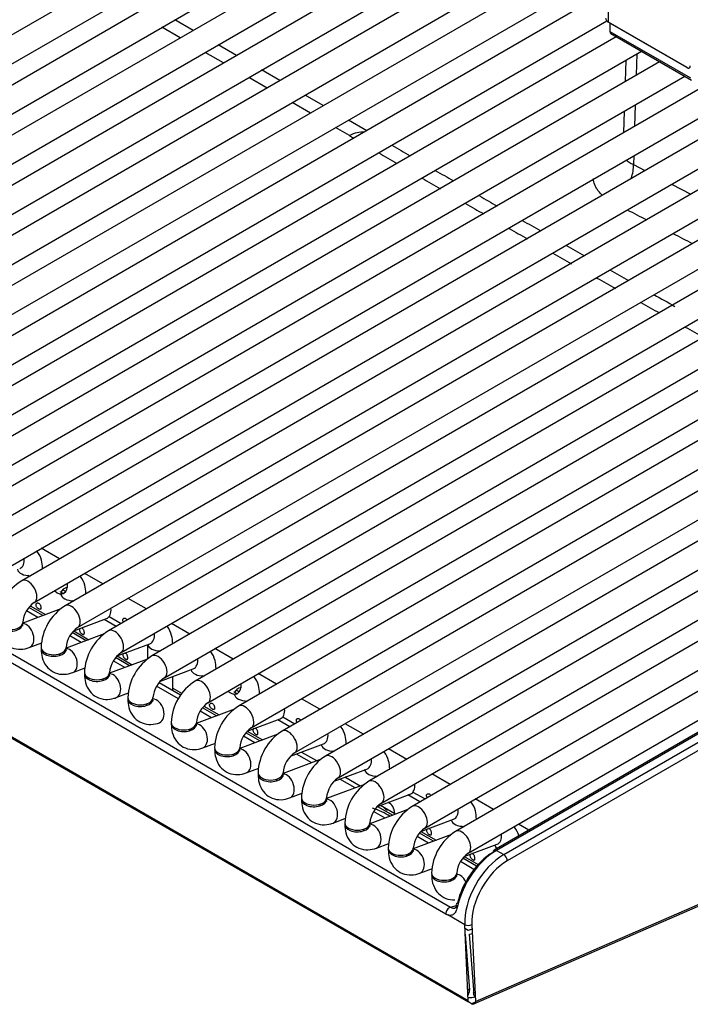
# Model space of a CAD drawing. Header units: millimetres. Extents: x 0 to 287, y 0 to 200.
# Tile 48 of 57: x 221.68 to 228.36, y 90.48 to 100.27. Entities that reach past the tile are written whole.
import ezdxf

# ---------------------------------------------------------------- set-up
doc = ezdxf.new("R2010")
doc.units = ezdxf.units.MM
doc.layers.add('130.190_BW4C_CTM', color=7, linetype='Continuous')
doc.layers.add('Défaut', color=7, linetype='Continuous')

# ---------------------------------------------------------------- blocks, each defined once
blk = doc.blocks.new('SE3')
at = {"layer": '130.190_BW4C_CTM', "color": 7, "linetype": 'Continuous'}
for p, q in [((227.5479, 100.248), (227.5479, 131.6015)), ((226.1511, 90.5106), (203.5944, 103.5337)), ((203.5955, 103.5242), (226.1522, 90.5011)), ((226.074, 102.7021), (216.9523, 97.4357)), ((217.0773, 97.2192), (226.199, 102.4856)), ((226.4353, 102.4118), (217.3844, 97.1862)), ((217.5094, 96.9697), (226.4428, 102.1274)), ((226.4482, 101.9204), (217.8164, 96.9368)), ((217.9414, 96.7203), (226.4558, 101.636)), ((226.595, 101.5062), (218.2485, 96.6874)), ((218.3735, 96.4709), (226.4687, 101.1447)), ((226.4742, 100.9376), (218.6805, 96.4379)), ((218.8055, 96.2214), (226.5958, 100.7191)), ((226.7778, 100.614), (219.1126, 96.1885)), ((219.2376, 95.972), (227.0278, 100.4697)), ((229.9624, 100.4571), (220.8407, 95.1907)), ((227.2099, 100.3646), (219.5446, 95.939)), ((219.6696, 95.7225), (227.5309, 100.2612)), ((220.9657, 94.9742), (230.0874, 100.2406)), ((223.4118, 100.1673), (223.2298, 100.2724)), ((228.3287, 99.7973), (227.5479, 100.248)), ((228.3268, 99.7968), (227.5588, 100.2401)), ((227.5588, 100.2401), (227.561, 100.1578)), ((230.3944, 100.2077), (221.2728, 94.9413)), ((223.2831, 100.093), (223.1011, 100.1981)), ((227.561, 100.1578), (228.3625, 99.695)), ((227.5714, 100.1354), (228.3728, 99.6727)), ((227.6167, 100.2068), (227.618, 100.2076)), ((227.71, 100.1545), (227.7086, 100.1537)), ((227.6242, 100.1049), (219.9766, 95.6896)), ((220.1016, 95.4731), (227.8742, 99.9606)), ((221.3978, 94.7248), (230.5194, 99.9912)), ((230.8265, 99.9582), (221.7048, 94.6918)), ((223.7152, 99.8436), (223.5331, 99.9487)), ((223.8439, 99.9179), (223.6618, 100.023)), ((227.8287, 99.9343), (227.8223, 99.7204)), ((227.9586, 100.0093), (227.96, 100.0101)), ((228.0562, 99.8555), (220.4087, 95.4402)), ((227.7198, 99.8715), (227.7134, 99.6575)), ((228.1421, 99.905), (228.1407, 99.9042)), ((221.8298, 94.4753), (230.9515, 99.7417)), ((224.2759, 99.6684), (224.0939, 99.7735)), ((220.5337, 95.2237), (228.3062, 99.7111)), ((231.2585, 99.7088), (222.1368, 94.4424)), ((224.1472, 99.5941), (223.9652, 99.6992)), ((222.2618, 94.2259), (231.3835, 99.4923)), ((231.6906, 99.4594), (222.5689, 94.193)), ((224.5793, 99.3447), (224.3972, 99.4498)), ((224.7079, 99.419), (224.5259, 99.5241)), ((227.7045, 99.3637), (227.698, 99.1498)), ((227.8134, 99.4266), (227.8069, 99.2127)), ((222.6939, 93.9765), (231.8156, 99.2429)), ((225.14, 99.1695), (224.9579, 99.2746)), ((232.1226, 99.2099), (223.0009, 93.9435)), ((224.967, 99.1208), (224.8293, 99.2004)), ((223.1259, 93.727), (232.2476, 98.9934)), ((232.5547, 98.9605), (223.433, 93.6941)), ((227.798, 98.9188), (227.7954, 98.8329)), ((227.7954, 98.8329), (227.9103, 98.7735)), ((223.558, 93.4776), (232.6797, 98.744)), ((232.9337, 98.6805), (223.865, 93.4446)), ((228.1742, 98.6372), (228.3664, 98.5379)), ((223.99, 93.2281), (232.9412, 98.3961)), ((232.9467, 98.1891), (224.2971, 93.1952)), ((224.4221, 92.9787), (232.9542, 97.9047)), ((232.9597, 97.6977), (224.7291, 92.9458)), ((224.8541, 92.7293), (232.9672, 97.4133)), ((232.9726, 97.2063), (225.1611, 92.6963)), ((225.2861, 92.4798), (232.8608, 96.8531)), ((217.0373, 96.6015), (225.9728, 91.4427)), ((232.9117, 96.6723), (225.5932, 92.4469)), ((225.9283, 91.3754), (216.9929, 96.5343)), ((225.7182, 92.2304), (233.0367, 96.4557)), ((233.3438, 96.4228), (226.0252, 92.1974)), ((226.1502, 91.9809), (233.4688, 96.2063)), ((233.3756, 96.0335), (226.4072, 92.0102)), ((233.4006, 96.031), (226.4322, 92.0078)), ((226.5041, 91.9662), (233.4725, 95.9895)), ((233.5079, 95.9282), (226.5395, 91.905)), ((222.082, 94.9096), (221.8999, 95.0147)), ((221.7814, 94.7361), (221.7708, 94.7423)), ((222.514, 94.6602), (222.332, 94.7653)), ((222.0952, 94.5549), (222.085, 94.5609)), ((222.1134, 94.6028), (222.1442, 94.585)), ((221.7906, 94.4421), (221.9421, 94.3546)), ((222.2135, 94.4867), (222.2028, 94.4928)), ((222.9461, 94.4107), (222.764, 94.5158)), ((222.0946, 94.4116), (221.7148, 94.2697)), ((221.8665, 94.3264), (221.7524, 94.3922)), ((221.9153, 94.3446), (221.7758, 94.4251)), ((222.2224, 94.1925), (222.5489, 94.3145)), ((222.6455, 94.2372), (222.5263, 94.3061)), ((222.5762, 94.3356), (222.6961, 94.2664)), ((223.3781, 94.1613), (223.1961, 94.2664)), ((222.5266, 94.1622), (222.1469, 94.0202)), ((222.3473, 94.0952), (222.2078, 94.1757)), ((222.2227, 94.1926), (222.3742, 94.1052)), ((221.7804, 94.0273), (221.9051, 94.0739)), ((222.2985, 94.0769), (222.1845, 94.1428)), ((222.6545, 93.9431), (222.9809, 94.0651)), ((222.9582, 94.0566), (222.9582, 93.9126)), ((223.2082, 94.0632), (223.2082, 94.0655)), ((223.8101, 93.9118), (223.6281, 94.0169)), ((222.9587, 93.9127), (222.5789, 93.7708)), ((222.7306, 93.8275), (222.6165, 93.8933)), ((222.7794, 93.8457), (222.6399, 93.9263)), ((222.6548, 93.9432), (222.8062, 93.8558)), ((222.2124, 93.7779), (222.3371, 93.8245)), ((223.0865, 93.6936), (223.413, 93.8156)), ((223.3913, 93.8066), (223.3903, 93.8072)), ((224.2422, 93.6624), (224.0601, 93.7675)), ((223.2874, 93.5524), (223.0719, 93.6768)), ((223.2082, 93.5981), (223.2082, 93.7391)), ((223.5096, 93.7383), (223.4989, 93.7445)), ((222.6445, 93.5284), (222.7692, 93.575)), ((223.2662, 93.5182), (223.0486, 93.6439)), ((223.2082, 93.6237), (223.3019, 93.5696)), ((223.8234, 93.5572), (223.8131, 93.5631)), ((223.8415, 93.605), (223.8723, 93.5872)), ((223.9417, 93.4889), (223.931, 93.4951)), ((224.6742, 93.413), (224.4922, 93.5181)), ((223.8228, 93.4139), (223.443, 93.2719)), ((223.5946, 93.3286), (223.4806, 93.3945)), ((223.6434, 93.3469), (223.504, 93.4274)), ((223.5188, 93.4444), (223.6703, 93.3569)), ((223.9506, 93.1948), (224.277, 93.3168)), ((224.3737, 93.2395), (224.2544, 93.3083)), ((224.3044, 93.3378), (224.4242, 93.2686)), ((225.1063, 93.1635), (224.9242, 93.2686)), ((224.0755, 93.0974), (223.936, 93.1779)), ((223.9509, 93.1949), (224.1023, 93.1074)), ((223.5085, 93.0295), (223.6333, 93.0762)), ((224.2548, 93.1644), (223.875, 93.0225)), ((224.0267, 93.0792), (223.9126, 93.145)), ((224.3827, 92.9453), (224.7091, 93.0673)), ((224.6418, 92.8982), (224.4954, 92.9827)), ((224.6875, 93.0583), (224.6865, 93.0589)), ((224.8057, 92.99), (224.7951, 92.9962)), ((225.5383, 92.9141), (225.3563, 93.0192)), ((224.6868, 92.915), (224.3071, 92.7731)), ((224.593, 92.8799), (224.4416, 92.9674)), ((226.2226, 90.5059), (231.7118, 92.8969)), ((223.9406, 92.7801), (224.0653, 92.8267)), ((224.8147, 92.6959), (225.1411, 92.8179)), ((225.1195, 92.8089), (225.1185, 92.8094)), ((226.2072, 90.4805), (231.6964, 92.8714)), ((225.0251, 92.6305), (224.8737, 92.7179)), ((225.0739, 92.6487), (224.9225, 92.7362)), ((225.2378, 92.7406), (225.2271, 92.7467)), ((225.9704, 92.6646), (225.7883, 92.7697)), ((225.1189, 92.6655), (224.7391, 92.5236)), ((225.6005, 92.5895), (225.7204, 92.5203)), ((224.3726, 92.5307), (224.4974, 92.5773)), ((225.2467, 92.4464), (225.5732, 92.5684)), ((225.3594, 92.4839), (225.3545, 92.4867)), ((225.6698, 92.4911), (225.5506, 92.56)), ((226.4024, 92.4152), (226.2204, 92.5203)), ((225.5509, 92.4161), (225.1712, 92.2742)), ((225.3228, 92.3309), (225.2088, 92.3967)), ((225.247, 92.4466), (225.3985, 92.3591)), ((225.2773, 92.4579), (225.4199, 92.3755)), ((224.8047, 92.2812), (224.9294, 92.3278)), ((225.3716, 92.3491), (225.3497, 92.3618)), ((225.6788, 92.197), (226.0052, 92.319)), ((225.9836, 92.31), (225.9826, 92.3106)), ((225.6791, 92.1971), (225.8305, 92.1097)), ((226.1019, 92.2417), (226.0912, 92.2479)), ((226.7555, 92.2113), (226.6524, 92.2709)), ((225.983, 92.1667), (225.6032, 92.0247)), ((225.7549, 92.0814), (225.6408, 92.1473)), ((225.8037, 92.0997), (225.6642, 92.1802)), ((225.2367, 92.0318), (225.3614, 92.0784)), ((226.1108, 91.9476), (226.4373, 92.0696)), ((226.4156, 92.0605), (226.4146, 92.0611)), ((226.4322, 92.0078), (226.5041, 91.9662)), ((226.2078, 91.8199), (226.0729, 91.8978)), ((226.234, 91.8512), (226.0962, 91.9307)), ((226.1111, 91.9477), (226.2491, 91.868)), ((225.6688, 91.7823), (225.7935, 91.829)), ((225.9728, 91.4427), (226.0346, 91.4597)), ((226.0114, 91.434), (226.0418, 91.4423)), ((226.1157, 91.2694), (225.9484, 91.366)), ((226.1511, 90.5106), (226.1157, 91.2694)), ((226.1483, 91.2133), (226.1175, 91.2311)), ((226.1886, 91.224), (226.1483, 91.2133)), ((226.1864, 91.2716), (226.2221, 90.5057)), ((226.1202, 91.1739), (226.1217, 91.173)), ((226.1217, 91.173), (226.1641, 90.6182)), ((226.1641, 91.1752), (226.1906, 91.1822)), ((226.2066, 90.6204), (226.1641, 91.1752)), ((226.1641, 90.6182), (226.1456, 90.6289)), ((226.2179, 90.5948), (226.2031, 90.5883)), ((226.1522, 90.5011), (226.1511, 90.5106)), ((226.183, 90.4834), (226.1522, 90.5011)), ((226.2217, 90.5002), (226.183, 90.4834)), ((226.2221, 90.5057), (226.2226, 90.5059))]:
    blk.add_line(p, q, dxfattribs=at)
for centre, radius, start, end in [((286.2441, 202.7965), 120.4306, 239.414943, 239.439269), ((286.2441, 202.7965), 120.4306, 239.576631, 239.676708), ((306.2393, 237.843), 160.6453, 239.783113, 239.858072), ((306.2393, 237.843), 160.6453, 239.961058, 240.03609), ((286.2441, 202.7965), 120.4306, 239.814223, 239.914418), ((306.2393, 237.843), 160.6453, 240.142452, 240.214265), ((286.2441, 202.7965), 120.4306, 240.052037, 240.152291), ((729.8547, 1070.8599), 1094.4582, 242.691227, 242.7025533), ((306.2393, 237.843), 160.6453, 240.317471, 240.39268), ((286.2441, 202.7965), 120.4306, 240.290068, 240.390467), ((729.8547, 1070.8599), 1094.4582, 242.7181046, 242.7294316), ((306.2393, 237.843), 160.6453, 240.495096, 240.571383), ((286.2441, 202.7965), 120.4306, 240.528449, 240.629002), ((306.2393, 237.843), 160.6453, 240.674934, 240.750409), ((286.2441, 202.7965), 120.4306, 240.767205, 240.867926), ((306.2393, 237.843), 160.6453, 240.854165, 240.939395), ((286.2441, 202.7965), 120.4306, 241.006371, 241.107212), ((286.2441, 202.7965), 120.4306, 241.245759, 241.346751), ((221.9759, 94.259), 0.5107, 122.06242, 177.93758), ((221.9811, 94.256), 0.2664, 124.59963, 175.40037), ((222.408, 94.0096), 0.5107, 122.06242, 177.93758), ((222.4131, 94.0066), 0.2664, 124.59963, 175.40037), ((222.84, 93.7601), 0.5107, 122.06242, 177.93758), ((222.8452, 93.7572), 0.2664, 124.59963, 175.40037), ((223.272, 93.5107), 0.5107, 122.06242, 177.93758), ((223.2772, 93.5077), 0.2664, 124.59963, 175.40037), ((223.7041, 93.2613), 0.5107, 122.06242, 177.93758), ((223.7093, 93.2583), 0.2664, 124.59963, 175.40037), ((224.1361, 93.0118), 0.5107, 122.06242, 177.93758), ((224.1413, 93.0088), 0.2664, 124.59963, 175.40037), ((224.5682, 92.7624), 0.5107, 122.06242, 177.93758), ((224.5733, 92.7594), 0.2664, 124.59963, 175.40037), ((225.0002, 92.5129), 0.5107, 122.06242, 177.93758), ((225.0054, 92.51), 0.2664, 124.59963, 175.40037), ((225.4323, 92.2635), 0.5107, 122.06242, 177.93758), ((225.4374, 92.2605), 0.2664, 124.59963, 175.40037), ((225.8643, 92.0141), 0.5107, 122.06242, 177.93758), ((225.8695, 92.0111), 0.2664, 124.59963, 175.40037), ((226.2963, 91.7646), 0.5107, 122.06242, 177.93758), ((226.3015, 91.7616), 0.2664, 124.59963, 175.40037), ((226.1745, 90.7092), 0.165, 261.18279, 286.63387)]:
    blk.add_arc(centre, radius, start, end, dxfattribs=at)
for centre, major_axis, ratio, start_param, end_param in [((227.6187, 100.2889), (0.1, 0), 0.57735, 3.141593, 3.926991), ((227.5964, 100.2359), (0.025, -0.0433), 0.57735, 4.324144, 4.367132), ((227.5964, 100.1787), (0.025, 0.0433), 0.57735, 2.369284, 3.141593), ((228.3264, 99.8373), (-0.0255, 0.043), 0.569744, 2.349819, 3.903162), ((228.3287, 99.8381), (-0.025, 0.0433), 0.57735, 2.356194, 2.969522), ((224.9331, 98.6539), (-0.275, -0.4763), 0.57735, 3.436951, 3.839724), ((227.5833, 98.7102), (-0.1379, -0.2664), 0.606484, 1.819175, 2.329546), ((221.641, 94.9305), (-0.0438, 0.1171), 0.668835, 3.141593, 4.350833), ((221.7871, 94.8138), (0.125, 0), 0.57735, 3.260392, 4.744529), ((221.7871, 94.8138), (0.125, 0), 0.57735, 6.251045, 6.283185), ((221.7673, 94.5836), (0.0625, -0.1083), 0.57735, 0.009871, 3.141298), ((222.0731, 94.6811), (-0.0438, 0.1171), 0.668835, 2.170969, 4.350833), ((222.2191, 94.5644), (0.125, 0), 0.57735, 3.196628, 4.744529), ((222.2191, 94.5644), (0.125, 0), 0.57735, 2.052782, 2.965389), ((222.2191, 94.5644), (0.125, 0), 0.57735, 6.251045, 6.283185), ((222.1993, 94.3342), (0.0625, -0.1083), 0.57735, 0.009871, 3.141298), ((222.5051, 94.4316), (-0.0438, 0.1171), 0.668835, 3.141593, 4.350833), ((221.5905, 94.2611), (0.125, 0), 0.57735, 3.028213, 6.283185), ((221.5905, 94.2774), (0.125, 0), 0.57735, 3.141732, 6.274998), ((221.5905, 94.2611), (0.125, 0), 0.57735, 0, 0.1188), ((221.7366, 94.1444), (-0.0438, 0.1171), 0.668835, 3.141564, 6.012973), ((222.6314, 94.0847), (0.0625, -0.1083), 0.57735, 0.009871, 3.141298), ((222.9372, 94.1822), (-0.0438, 0.1171), 0.668835, 3.141593, 4.350833), ((223.0832, 94.0655), (0.125, 0), 0.57735, 3.260392, 4.744529), ((223.0832, 94.0655), (0.125, 0), 0.57735, 6.251045, 6.283185), ((222.0226, 94.0116), (0.125, 0), 0.57735, 3.028224, 6.283185), ((222.0226, 94.028), (0.125, 0), 0.57735, 3.141732, 6.274998), ((222.1687, 93.895), (-0.0438, 0.1171), 0.668835, 0.703415, 0.873634), ((222.0226, 94.0116), (0.125, 0), 0.57735, 0, 0.1188), ((222.1687, 93.895), (-0.0438, 0.1171), 0.668835, 3.141564, 6.012973), ((223.0634, 93.8353), (0.0625, -0.1083), 0.57735, 0.009871, 3.141298), ((223.3692, 93.9327), (-0.0438, 0.1171), 0.668835, 3.141593, 4.350833), ((222.4546, 93.7622), (0.125, 0), 0.57735, 3.028206, 6.283185), ((222.4546, 93.7785), (0.125, 0), 0.57735, 3.141732, 6.274998), ((222.4546, 93.7622), (0.125, 0), 0.57735, 0, 0.1188), ((222.6007, 93.6455), (-0.0438, 0.1171), 0.668835, 3.141564, 6.012973), ((223.5153, 93.8161), (0.125, 0), 0.57735, 3.272674, 4.744529), ((223.5153, 93.8161), (0.125, 0), 0.57735, 6.251045, 6.283185), ((222.6007, 93.6455), (-0.0438, 0.1171), 0.668835, 0.703415, 0.873634), ((223.4955, 93.5858), (0.0625, -0.1083), 0.57735, 0.009871, 3.141298), ((223.8012, 93.6833), (-0.0438, 0.1171), 0.668835, 2.155439, 4.350833), ((223.9473, 93.5666), (0.125, 0), 0.57735, 3.196628, 4.744529), ((223.9473, 93.5666), (0.125, 0), 0.57735, 2.052782, 2.965389), ((223.9473, 93.5666), (0.125, 0), 0.57735, 6.251045, 6.283185), ((222.8867, 93.5128), (0.125, 0), 0.57735, 3.028206, 6.283185), ((222.8867, 93.5291), (0.125, 0), 0.57735, 3.141732, 6.274998), ((223.0327, 93.3961), (-0.0438, 0.1171), 0.668835, 0.703415, 0.868528), ((222.8867, 93.5128), (0.125, 0), 0.57735, 0, 0.113387), ((223.0327, 93.3961), (-0.0438, 0.1171), 0.668835, 3.141564, 6.012973), ((223.9275, 93.3364), (0.0625, -0.1083), 0.57735, 0.009871, 3.141298), ((224.2333, 93.4339), (-0.0438, 0.1171), 0.668835, 3.141593, 4.350833), ((223.3187, 93.2633), (0.125, 0), 0.57735, 3.028199, 6.283185), ((223.3187, 93.2796), (0.125, 0), 0.57735, 3.141732, 6.274998), ((223.3187, 93.2633), (0.125, 0), 0.57735, 0, 0.1188), ((223.4648, 93.1466), (-0.0438, 0.1171), 0.668835, 3.141564, 6.012973), ((223.4648, 93.1466), (-0.0438, 0.1171), 0.668835, 0.703415, 0.873634), ((224.3596, 93.087), (0.0625, -0.1083), 0.57735, 0.009871, 3.141298), ((224.6653, 93.1844), (-0.0438, 0.1171), 0.668835, 3.141593, 4.350833), ((223.7507, 93.0139), (0.125, 0), 0.57735, 3.028213, 6.283185), ((223.7507, 93.0302), (0.125, 0), 0.57735, 3.141732, 6.274998), ((223.7507, 93.0139), (0.125, 0), 0.57735, 0, 0.1188), ((223.8968, 92.8972), (-0.0438, 0.1171), 0.668835, 3.141564, 6.012973), ((224.3454, 92.7229), (-0.15, -0.2598), 0.57735, 3.141593, 3.175578), ((224.8114, 93.0677), (0.125, 0), 0.57735, 3.272674, 4.744529), ((224.8114, 93.0677), (0.125, 0), 0.57735, 6.251045, 6.283185), ((223.8968, 92.8972), (-0.0438, 0.1171), 0.668835, 0.703415, 0.873634), ((224.7916, 92.8375), (0.0625, -0.1083), 0.57735, 0.009871, 3.141298), ((225.0974, 92.935), (-0.0438, 0.1171), 0.668835, 3.141593, 4.350833), ((224.1828, 92.7808), (0.125, 0), 0.57735, 3.141732, 6.274998), ((225.2434, 92.8183), (0.125, 0), 0.57735, 3.272674, 4.744529), ((225.2434, 92.8183), (0.125, 0), 0.57735, 6.251045, 6.283185), ((224.1828, 92.7644), (0.125, 0), 0.57735, 3.028213, 6.283185), ((224.3289, 92.6478), (-0.0438, 0.1171), 0.668835, 0.703415, 0.873634), ((224.1828, 92.7644), (0.125, 0), 0.57735, 0, 0.1188), ((224.3289, 92.6478), (-0.0438, 0.1171), 0.668835, 3.141564, 6.012973), ((225.2236, 92.5881), (0.0625, -0.1083), 0.57735, 0.009871, 3.141298), ((225.5294, 92.6855), (-0.0438, 0.1171), 0.668835, 3.141593, 4.350833), ((224.6148, 92.515), (0.125, 0), 0.57735, 3.028194, 6.283185), ((224.6148, 92.5313), (0.125, 0), 0.57735, 3.141732, 6.274998), ((224.6148, 92.515), (0.125, 0), 0.57735, 0, 0.1188), ((224.7609, 92.3983), (-0.0438, 0.1171), 0.668835, 3.141564, 6.012973), ((225.2094, 92.2241), (-0.15, -0.2598), 0.57735, 2.478368, 3.175007), ((224.7609, 92.3983), (-0.0438, 0.1171), 0.668835, 0.703415, 0.873634), ((225.0583, 92.1836), (0.487, -0.1119), 0.547966, 0.997821, 1.406022), ((225.6557, 92.3386), (0.0625, -0.1083), 0.57735, 0.009871, 3.141298), ((225.9614, 92.4361), (-0.0438, 0.1171), 0.668835, 3.141593, 4.350833), ((226.1075, 92.3194), (0.125, 0), 0.57735, 3.272674, 4.744529), ((226.1075, 92.3194), (0.125, 0), 0.57735, 6.251045, 6.283185), ((225.0469, 92.2656), (0.125, 0), 0.57735, 3.028201, 6.283185), ((225.0469, 92.2819), (0.125, 0), 0.57735, 3.141732, 6.274998), ((225.1929, 92.1489), (-0.0438, 0.1171), 0.668835, 0.703415, 0.873634), ((225.0469, 92.2656), (0.125, 0), 0.57735, 0, 0.1188), ((225.1929, 92.1489), (-0.0438, 0.1171), 0.668835, 3.141564, 6.012973), ((226.0877, 92.0892), (0.0625, -0.1083), 0.57735, 0.009871, 3.141298), ((226.3935, 92.1867), (-0.0438, 0.1171), 0.668835, 3.141593, 4.350833), ((225.4789, 92.0161), (0.125, 0), 0.57735, 3.028207, 6.283185), ((225.4789, 92.0324), (0.125, 0), 0.57735, 3.141732, 6.274998), ((225.4789, 92.0161), (0.125, 0), 0.57735, 0, 0.1188), ((225.625, 91.8994), (-0.0438, 0.1171), 0.668835, 3.141564, 6.012973), ((226.4198, 91.5658), (0.2877, 0.4689), 0.558749, 0.80029, 2.133937), ((226.4322, 91.9669), (0.025, -0.0433), 0.57735, 3.141593, 3.892084), ((226.4322, 91.9669), (0.025, -0.0433), 0.57735, 2.356194, 3.141593), ((226.5396, 92.07), (0.125, 0), 0.57735, 3.272674, 3.762518), ((225.625, 91.8994), (-0.0438, 0.1171), 0.668835, 0.703415, 0.873634), ((226.3845, 91.5877), (-0.2626, -0.4256), 0.556861, 3.943267, 5.276914), ((226.5041, 91.5172), (-0.275, -0.4763), 0.57735, 3.926991, 5.550147), ((226.5395, 91.4968), (0.25, 0.433), 0.57735, 0.785398, 2.408554), ((226.5041, 91.9254), (-0.025, 0.0433), 0.57735, 3.926991, 5.497787), ((225.911, 91.7667), (0.125, 0), 0.57735, 3.028201, 6.283185), ((225.911, 91.783), (0.125, 0), 0.57735, 3.141732, 6.274998), ((226.057, 91.65), (-0.0438, 0.1171), 0.668835, 0.703415, 0.868528), ((225.911, 91.7667), (0.125, 0), 0.57735, 0, 0.113391), ((226.057, 91.65), (-0.0438, 0.1171), 0.668835, 4.882324, 6.012973), ((225.9636, 91.3979), (-0.025, -0.0433), 0.57735, 3.665191, 5.550147), ((225.9581, 91.523), (0.0601, -0.0858), 0.460877, -0.783198, -0.591119), ((226.0791, 91.4617), (0.0489, -0.0106), 0.444894, 2.470589, 4.033186), ((225.9228, 91.5005), (0.0775, -0.1326), 0.548038, -0.76518, -0.573101), ((226.151, 91.292), (-0.0499, -0.0023), 0.606775, 0.757811, 2.328607), ((226.1505, 90.5841), (0.0375, 0.0707), 0.594811, 5.074044, 5.528997), ((226.1292, 90.5955), (0.0225, 0.0447), 0.604776, 4.412429, 5.515073), ((226.2244, 90.577), (-0.012, 0.0275), 0.643408, 0.890107, 2.337241), ((226.1873, 90.5264), (-0.02, 0.0458), 0.643408, 2.425216, 3.996013)]:
    blk.add_ellipse(centre, major_axis=major_axis, ratio=ratio, start_param=start_param, end_param=end_param, dxfattribs=at)
for points, knots in [([(227.7249, 98.8779), (227.7325, 98.8704), (227.7415, 98.8632), (227.7645, 98.8478), (227.7791, 98.8399), (227.7954, 98.8329)], [0.7757131, 0.7757131, 0.7757131, 0.7757131, 0.875, 0.875, 1, 1, 1, 1]), ([(227.4841, 98.5283), (227.4704, 98.5409), (227.4583, 98.5539), (227.4397, 98.5776), (227.4325, 98.5881), (227.4201, 98.6097), (227.4149, 98.6207), (227.4031, 98.652), (227.399, 98.6724), (227.3982, 98.6929)], [0.1692511, 0.1692511, 0.1692511, 0.1692511, 0.25, 0.25, 0.3125, 0.3125, 0.375, 0.375, 0.488109, 0.488109, 0.488109, 0.488109]), ([(221.9121, 94.8138), (221.9104, 94.8445), (221.9058, 94.9016), (221.878, 94.9597), (221.8559, 94.9869), (221.8544, 94.9887)], [0, 0, 0, 0, 0.1745777, 0.3828568, 0.3977911, 0.3977911, 0.3977911, 0.3977911]), ([(222.3441, 94.5644), (222.3425, 94.5951), (222.3378, 94.6521), (222.3101, 94.7103), (222.288, 94.7375), (222.2865, 94.7393)], [0, 0, 0, 0, 0.1745777, 0.3828568, 0.3977911, 0.3977911, 0.3977911, 0.3977911]), ([(222.1168, 94.564), (222.12, 94.5646), (222.1256, 94.5661), (222.1111, 94.5651), (222.0939, 94.5783), (222.0919, 94.5831), (222.0919, 94.5832)], [0, 0, 0, 0, 0.1596966, 0.343555, 0.6192661, 0.7480314, 0.7480314, 0.7480314, 0.7480314]), ([(221.8755, 94.4109), (221.8783, 94.4093), (221.8809, 94.4081), (221.8833, 94.4075), (221.8856, 94.4069), (221.8878, 94.4068), (221.8895, 94.4073), (221.8913, 94.4077), (221.8928, 94.4088), (221.8939, 94.4104), (221.895, 94.412), (221.8957, 94.4142), (221.8962, 94.4168), (221.8967, 94.4194), (221.8968, 94.4225), (221.8966, 94.4258), (221.8965, 94.4292), (221.896, 94.4329), (221.8952, 94.4366), (221.8943, 94.4403), (221.8932, 94.4441), (221.8917, 94.4477), (221.8902, 94.4513), (221.8884, 94.4547), (221.8863, 94.4578), (221.8842, 94.4608), (221.8818, 94.4634), (221.8792, 94.4655), (221.8766, 94.4676), (221.8737, 94.4692), (221.8709, 94.4701), (221.868, 94.4711), (221.8651, 94.4714), (221.8623, 94.471), (221.8596, 94.4707), (221.857, 94.4696), (221.8548, 94.4681), (221.8527, 94.4665), (221.8508, 94.4644), (221.8496, 94.4619), (221.8483, 94.4595), (221.8475, 94.4565), (221.8473, 94.4534), (221.8471, 94.4503), (221.8474, 94.4469), (221.8484, 94.4436), (221.8493, 94.4402), (221.8508, 94.4367), (221.8527, 94.4334), (221.8546, 94.4302), (221.857, 94.427), (221.8596, 94.4241), (221.8621, 94.4212), (221.865, 94.4185), (221.8678, 94.4162), (221.8704, 94.4142), (221.873, 94.4123), (221.8755, 94.4109)], [0, 0, 0, 0, 0.053042, 0.053042, 0.053042, 0.106105, 0.106105, 0.106105, 0.158883, 0.158883, 0.158883, 0.21143, 0.21143, 0.21143, 0.264302, 0.264302, 0.264302, 0.317557, 0.317557, 0.317557, 0.370676, 0.370676, 0.370676, 0.42334, 0.42334, 0.42334, 0.475929, 0.475929, 0.475929, 0.528933, 0.528933, 0.528933, 0.582211, 0.582211, 0.582211, 0.635207, 0.635207, 0.635207, 0.68779, 0.68779, 0.68779, 0.740463, 0.740463, 0.740463, 0.793587, 0.793587, 0.793587, 0.84684, 0.84684, 0.84684, 0.899702, 0.899702, 0.899702, 0.952248, 0.952248, 0.952248, 1, 1, 1, 1]), ([(221.4655, 94.2611), (221.4672, 94.2304), (221.4719, 94.1733), (221.5118, 94.0897), (221.5838, 94.0287), (221.6713, 94.0044), (221.7404, 94.0135), (221.773, 94.0247), (221.7804, 94.0273)], [0, 0, 0, 0, 0.174578, 0.382857, 0.571692, 0.76754, 0.95457, 1, 1, 1, 1]), ([(221.7178, 94.2423), (221.7178, 94.2422), (221.7174, 94.2434), (221.7157, 94.2511), (221.7156, 94.2593), (221.7155, 94.2611)], [0.7480314, 0.7480314, 0.7480314, 0.7480314, 0.8176966, 0.9666535, 1, 1, 1, 1]), ([(222.7183, 94.2792), (222.7175, 94.2804), (222.7168, 94.2815), (222.7162, 94.2826), (222.7144, 94.2859), (222.713, 94.2893), (222.7122, 94.2927), (222.7114, 94.296), (222.7111, 94.2993), (222.7114, 94.3024), (222.7117, 94.3055), (222.7126, 94.3084), (222.714, 94.3108), (222.7154, 94.3132), (222.7174, 94.3153), (222.7197, 94.3167), (222.7219, 94.3181), (222.7245, 94.319), (222.7273, 94.3192), (222.73, 94.3194), (222.7329, 94.319), (222.7357, 94.318), (222.7386, 94.317), (222.7414, 94.3153), (222.744, 94.3131), (222.7466, 94.3109), (222.749, 94.3081), (222.751, 94.3049), (222.7521, 94.3033), (222.7531, 94.3016), (222.7539, 94.2999)], [0.1406159, 0.1406159, 0.1406159, 0.1406159, 0.1588828, 0.1588828, 0.1588828, 0.2114301, 0.2114301, 0.2114301, 0.2643019, 0.2643019, 0.2643019, 0.3175571, 0.3175571, 0.3175571, 0.3706757, 0.3706757, 0.3706757, 0.4233402, 0.4233402, 0.4233402, 0.4759291, 0.4759291, 0.4759291, 0.5289331, 0.5289331, 0.5289331, 0.5822112, 0.5822112, 0.5822112, 0.60942, 0.60942, 0.60942, 0.60942]), ([(222.284, 94.216), (222.2831, 94.2149), (222.2823, 94.2138), (222.2816, 94.2125), (222.2803, 94.21), (222.2795, 94.2071), (222.2793, 94.204), (222.2791, 94.2009), (222.2795, 94.1975), (222.2804, 94.1941), (222.2813, 94.1908), (222.2828, 94.1873), (222.2848, 94.184), (222.2867, 94.1807), (222.289, 94.1775), (222.2916, 94.1746), (222.2942, 94.1718), (222.297, 94.1691), (222.2998, 94.1668), (222.3024, 94.1647), (222.305, 94.1629), (222.3075, 94.1615)], [0.6609469, 0.6609469, 0.6609469, 0.6609469, 0.6877903, 0.6877903, 0.6877903, 0.7404633, 0.7404633, 0.7404633, 0.7935872, 0.7935872, 0.7935872, 0.8468402, 0.8468402, 0.8468402, 0.8997022, 0.8997022, 0.8997022, 0.9522476, 0.9522476, 0.9522476, 1, 1, 1, 1]), ([(222.3075, 94.1615), (222.3103, 94.1599), (222.313, 94.1587), (222.3153, 94.1581), (222.3177, 94.1574), (222.3198, 94.1573), (222.3216, 94.1578), (222.3233, 94.1583), (222.3248, 94.1594), (222.3259, 94.161), (222.327, 94.1626), (222.3278, 94.1647), (222.3282, 94.1673), (222.3287, 94.1699), (222.3289, 94.173), (222.3287, 94.1764), (222.3285, 94.1797), (222.328, 94.1834), (222.3272, 94.1871), (222.3264, 94.1909), (222.3252, 94.1947), (222.3237, 94.1983), (222.3223, 94.2019), (222.3204, 94.2053), (222.3183, 94.2083), (222.3162, 94.2113), (222.3138, 94.214), (222.3112, 94.2161), (222.3086, 94.2182), (222.3058, 94.2198), (222.3029, 94.2207), (222.3016, 94.2211), (222.3002, 94.2214), (222.2989, 94.2216)], [0, 0, 0, 0, 0.0530419, 0.0530419, 0.0530419, 0.1061047, 0.1061047, 0.1061047, 0.1588828, 0.1588828, 0.1588828, 0.2114301, 0.2114301, 0.2114301, 0.2643019, 0.2643019, 0.2643019, 0.3175571, 0.3175571, 0.3175571, 0.3706757, 0.3706757, 0.3706757, 0.4233402, 0.4233402, 0.4233402, 0.4759291, 0.4759291, 0.4759291, 0.5289331, 0.5289331, 0.5289331, 0.5539421, 0.5539421, 0.5539421, 0.5539421]), ([(223.2082, 94.0655), (223.2066, 94.0962), (223.2019, 94.1532), (223.1741, 94.2114), (223.1521, 94.2386), (223.1506, 94.2404)], [0, 0, 0, 0, 0.1745777, 0.3828568, 0.3977911, 0.3977911, 0.3977911, 0.3977911]), ([(221.8976, 94.0116), (221.8992, 93.9809), (221.9039, 93.9239), (221.9438, 93.8403), (222.0158, 93.7792), (222.1034, 93.7549), (222.1724, 93.764), (222.205, 93.7752), (222.2124, 93.7779)], [0, 0, 0, 0, 0.174578, 0.382857, 0.571692, 0.76754, 0.95457, 1, 1, 1, 1]), ([(222.1499, 93.9928), (222.1499, 93.9928), (222.1494, 93.9939), (222.1477, 94.0017), (222.1476, 94.0099), (222.1476, 94.0116)], [0.7480314, 0.7480314, 0.7480314, 0.7480314, 0.8176966, 0.9666535, 1, 1, 1, 1]), ([(222.716, 93.9666), (222.7151, 93.9655), (222.7143, 93.9643), (222.7136, 93.9631), (222.7123, 93.9606), (222.7116, 93.9577), (222.7114, 93.9546), (222.7111, 93.9514), (222.7115, 93.9481), (222.7125, 93.9447), (222.7134, 93.9413), (222.7149, 93.9379), (222.7168, 93.9346), (222.7187, 93.9313), (222.7211, 93.9281), (222.7237, 93.9252), (222.7262, 93.9223), (222.7291, 93.9196), (222.7319, 93.9174), (222.7345, 93.9153), (222.7371, 93.9135), (222.7396, 93.912)], [0.6609469, 0.6609469, 0.6609469, 0.6609469, 0.6877903, 0.6877903, 0.6877903, 0.7404633, 0.7404633, 0.7404633, 0.7935872, 0.7935872, 0.7935872, 0.8468402, 0.8468402, 0.8468402, 0.8997022, 0.8997022, 0.8997022, 0.9522476, 0.9522476, 0.9522476, 1, 1, 1, 1]), ([(222.7396, 93.912), (222.7423, 93.9104), (222.745, 93.9093), (222.7474, 93.9086), (222.7497, 93.908), (222.7518, 93.9079), (222.7536, 93.9084), (222.7554, 93.9089), (222.7568, 93.9099), (222.7579, 93.9115), (222.759, 93.9131), (222.7598, 93.9153), (222.7603, 93.9179), (222.7607, 93.9205), (222.7609, 93.9236), (222.7607, 93.9269), (222.7606, 93.9303), (222.7601, 93.934), (222.7592, 93.9377), (222.7584, 93.9414), (222.7573, 93.9452), (222.7558, 93.9488), (222.7543, 93.9524), (222.7525, 93.9559), (222.7504, 93.9589), (222.7483, 93.9619), (222.7458, 93.9646), (222.7433, 93.9666), (222.7407, 93.9687), (222.7378, 93.9703), (222.735, 93.9713), (222.7336, 93.9717), (222.7323, 93.972), (222.7309, 93.9721)], [0, 0, 0, 0, 0.0530419, 0.0530419, 0.0530419, 0.1061047, 0.1061047, 0.1061047, 0.1588828, 0.1588828, 0.1588828, 0.2114301, 0.2114301, 0.2114301, 0.2643019, 0.2643019, 0.2643019, 0.3175571, 0.3175571, 0.3175571, 0.3706757, 0.3706757, 0.3706757, 0.4233402, 0.4233402, 0.4233402, 0.4759291, 0.4759291, 0.4759291, 0.5289331, 0.5289331, 0.5289331, 0.5539421, 0.5539421, 0.5539421, 0.5539421]), ([(223.6403, 93.8161), (223.6386, 93.8468), (223.634, 93.9038), (223.6062, 93.962), (223.5841, 93.9892), (223.5826, 93.991)], [0, 0, 0, 0, 0.1745777, 0.3828568, 0.3977911, 0.3977911, 0.3977911, 0.3977911]), ([(222.3296, 93.7622), (222.3313, 93.7315), (222.3359, 93.6744), (222.3758, 93.5909), (222.4479, 93.5298), (222.5354, 93.5055), (222.6045, 93.5146), (222.637, 93.5258), (222.6445, 93.5284)], [0, 0, 0, 0, 0.174578, 0.382857, 0.571692, 0.76754, 0.95457, 1, 1, 1, 1]), ([(222.5819, 93.7434), (222.5819, 93.7434), (222.5815, 93.7445), (222.5797, 93.7522), (222.5796, 93.7604), (222.5796, 93.7622)], [0.7480314, 0.7480314, 0.7480314, 0.7480314, 0.8176966, 0.9666535, 1, 1, 1, 1]), ([(224.0723, 93.5666), (224.0707, 93.5973), (224.066, 93.6544), (224.0382, 93.7125), (224.0162, 93.7397), (224.0147, 93.7415)], [0, 0, 0, 0, 0.1745777, 0.3828568, 0.3977911, 0.3977911, 0.3977911, 0.3977911]), ([(223.845, 93.5662), (223.8481, 93.5668), (223.8537, 93.5684), (223.8393, 93.5674), (223.8221, 93.5805), (223.8201, 93.5853), (223.82, 93.5854)], [0, 0, 0, 0, 0.1596966, 0.343555, 0.6192661, 0.7480314, 0.7480314, 0.7480314, 0.7480314]), ([(222.7617, 93.5128), (222.7633, 93.4821), (222.768, 93.425), (222.8079, 93.3414), (222.8799, 93.2804), (222.9675, 93.2561), (223.0365, 93.2651), (223.0691, 93.2763), (223.0765, 93.279)], [0, 0, 0, 0, 0.174578, 0.382857, 0.571692, 0.76754, 0.95457, 1, 1, 1, 1]), ([(223.014, 93.494), (223.014, 93.4939), (223.0135, 93.495), (223.0118, 93.5028), (223.0117, 93.511), (223.0117, 93.5128)], [0.7480314, 0.7480314, 0.7480314, 0.7480314, 0.8176966, 0.9666535, 1, 1, 1, 1]), ([(223.6037, 93.4131), (223.6064, 93.4116), (223.6091, 93.4104), (223.6114, 93.4098), (223.6138, 93.4091), (223.6159, 93.409), (223.6177, 93.4095), (223.6195, 93.41), (223.6209, 93.411), (223.622, 93.4126), (223.6231, 93.4142), (223.6239, 93.4164), (223.6244, 93.419), (223.6248, 93.4216), (223.625, 93.4247), (223.6248, 93.428), (223.6246, 93.4314), (223.6241, 93.4351), (223.6233, 93.4388), (223.6225, 93.4425), (223.6213, 93.4464), (223.6199, 93.45), (223.6184, 93.4535), (223.6166, 93.457), (223.6145, 93.46), (223.6124, 93.463), (223.6099, 93.4657), (223.6073, 93.4678), (223.6047, 93.4699), (223.6019, 93.4714), (223.599, 93.4724), (223.5962, 93.4733), (223.5932, 93.4736), (223.5905, 93.4732), (223.5878, 93.4729), (223.5852, 93.4719), (223.583, 93.4703), (223.5808, 93.4688), (223.579, 93.4667), (223.5777, 93.4642), (223.5764, 93.4617), (223.5756, 93.4588), (223.5754, 93.4557), (223.5752, 93.4526), (223.5756, 93.4492), (223.5765, 93.4458), (223.5775, 93.4424), (223.579, 93.439), (223.5809, 93.4357), (223.5828, 93.4324), (223.5852, 93.4292), (223.5878, 93.4263), (223.5903, 93.4234), (223.5931, 93.4208), (223.596, 93.4185), (223.5985, 93.4164), (223.6012, 93.4146), (223.6037, 93.4131)], [0, 0, 0, 0, 0.053042, 0.053042, 0.053042, 0.106105, 0.106105, 0.106105, 0.158883, 0.158883, 0.158883, 0.21143, 0.21143, 0.21143, 0.264302, 0.264302, 0.264302, 0.317557, 0.317557, 0.317557, 0.370676, 0.370676, 0.370676, 0.42334, 0.42334, 0.42334, 0.475929, 0.475929, 0.475929, 0.528933, 0.528933, 0.528933, 0.582211, 0.582211, 0.582211, 0.635207, 0.635207, 0.635207, 0.68779, 0.68779, 0.68779, 0.740463, 0.740463, 0.740463, 0.793587, 0.793587, 0.793587, 0.84684, 0.84684, 0.84684, 0.899702, 0.899702, 0.899702, 0.952248, 0.952248, 0.952248, 1, 1, 1, 1]), ([(224.4464, 93.2815), (224.4457, 93.2826), (224.445, 93.2837), (224.4444, 93.2849), (224.4426, 93.2881), (224.4412, 93.2916), (224.4404, 93.2949), (224.4396, 93.2982), (224.4393, 93.3016), (224.4396, 93.3046), (224.4399, 93.3077), (224.4408, 93.3106), (224.4422, 93.3131), (224.4436, 93.3155), (224.4456, 93.3175), (224.4478, 93.319), (224.4501, 93.3204), (224.4527, 93.3212), (224.4554, 93.3215), (224.4582, 93.3217), (224.4611, 93.3213), (224.4639, 93.3202), (224.4667, 93.3192), (224.4696, 93.3175), (224.4721, 93.3153), (224.4747, 93.3131), (224.4771, 93.3103), (224.4792, 93.3072), (224.4802, 93.3056), (224.4812, 93.3039), (224.4821, 93.3021)], [0.1406159, 0.1406159, 0.1406159, 0.1406159, 0.1588828, 0.1588828, 0.1588828, 0.2114301, 0.2114301, 0.2114301, 0.2643019, 0.2643019, 0.2643019, 0.3175571, 0.3175571, 0.3175571, 0.3706757, 0.3706757, 0.3706757, 0.4233402, 0.4233402, 0.4233402, 0.4759291, 0.4759291, 0.4759291, 0.5289331, 0.5289331, 0.5289331, 0.5822112, 0.5822112, 0.5822112, 0.60942, 0.60942, 0.60942, 0.60942]), ([(223.1937, 93.2633), (223.1954, 93.2326), (223.2, 93.1756), (223.2399, 93.092), (223.312, 93.0309), (223.3995, 93.0066), (223.4686, 93.0157), (223.5011, 93.0269), (223.5085, 93.0295)], [0, 0, 0, 0, 0.174578, 0.382857, 0.571692, 0.76754, 0.95457, 1, 1, 1, 1]), ([(223.446, 93.2445), (223.446, 93.2445), (223.4456, 93.2456), (223.4438, 93.2534), (223.4437, 93.2615), (223.4437, 93.2633)], [0.7480314, 0.7480314, 0.7480314, 0.7480314, 0.8176966, 0.9666535, 1, 1, 1, 1]), ([(224.0121, 93.2182), (224.0112, 93.2172), (224.0104, 93.216), (224.0098, 93.2147), (224.0085, 93.2123), (224.0077, 93.2093), (224.0075, 93.2062), (224.0073, 93.2031), (224.0076, 93.1998), (224.0086, 93.1964), (224.0095, 93.193), (224.011, 93.1895), (224.0129, 93.1862), (224.0148, 93.183), (224.0172, 93.1798), (224.0198, 93.1769), (224.0224, 93.174), (224.0252, 93.1713), (224.028, 93.169), (224.0306, 93.167), (224.0332, 93.1651), (224.0357, 93.1637)], [0.6609469, 0.6609469, 0.6609469, 0.6609469, 0.6877903, 0.6877903, 0.6877903, 0.7404633, 0.7404633, 0.7404633, 0.7935872, 0.7935872, 0.7935872, 0.8468402, 0.8468402, 0.8468402, 0.8997022, 0.8997022, 0.8997022, 0.9522476, 0.9522476, 0.9522476, 1, 1, 1, 1]), ([(224.0357, 93.1637), (224.0385, 93.1621), (224.0411, 93.1609), (224.0435, 93.1603), (224.0458, 93.1597), (224.048, 93.1596), (224.0497, 93.1601), (224.0515, 93.1605), (224.053, 93.1616), (224.0541, 93.1632), (224.0552, 93.1648), (224.056, 93.167), (224.0564, 93.1696), (224.0569, 93.1722), (224.057, 93.1753), (224.0569, 93.1786), (224.0567, 93.182), (224.0562, 93.1857), (224.0554, 93.1894), (224.0546, 93.1931), (224.0534, 93.1969), (224.0519, 93.2005), (224.0504, 93.2041), (224.0486, 93.2075), (224.0465, 93.2106), (224.0444, 93.2136), (224.042, 93.2162), (224.0394, 93.2183), (224.0368, 93.2204), (224.0339, 93.222), (224.0311, 93.2229), (224.0297, 93.2234), (224.0284, 93.2237), (224.027, 93.2238)], [0, 0, 0, 0, 0.0530419, 0.0530419, 0.0530419, 0.1061047, 0.1061047, 0.1061047, 0.1588828, 0.1588828, 0.1588828, 0.2114301, 0.2114301, 0.2114301, 0.2643019, 0.2643019, 0.2643019, 0.3175571, 0.3175571, 0.3175571, 0.3706757, 0.3706757, 0.3706757, 0.4233402, 0.4233402, 0.4233402, 0.4759291, 0.4759291, 0.4759291, 0.5289331, 0.5289331, 0.5289331, 0.5539421, 0.5539421, 0.5539421, 0.5539421]), ([(224.9364, 93.0677), (224.9347, 93.0984), (224.9301, 93.1555), (224.9023, 93.2136), (224.8802, 93.2409), (224.8787, 93.2427)], [0, 0, 0, 0, 0.1745777, 0.3828568, 0.3977911, 0.3977911, 0.3977911, 0.3977911]), ([(223.6257, 93.0139), (223.6274, 92.9832), (223.6321, 92.9261), (223.672, 92.8425), (223.744, 92.7815), (223.8316, 92.7572), (223.9006, 92.7663), (223.9332, 92.7775), (223.9406, 92.7801)], [0, 0, 0, 0, 0.174578, 0.382857, 0.571692, 0.76754, 0.95457, 1, 1, 1, 1]), ([(223.878, 92.9951), (223.8781, 92.995), (223.8776, 92.9962), (223.8759, 93.0039), (223.8758, 93.0121), (223.8757, 93.0139)], [0.7480314, 0.7480314, 0.7480314, 0.7480314, 0.8176966, 0.9666535, 1, 1, 1, 1]), ([(225.3684, 92.8183), (225.3668, 92.849), (225.3621, 92.906), (225.3344, 92.9642), (225.3123, 92.9914), (225.3108, 92.9932)], [0, 0, 0, 0, 0.1745777, 0.3828568, 0.3977911, 0.3977911, 0.3977911, 0.3977911]), ([(224.0578, 92.7644), (224.0594, 92.7337), (224.0641, 92.6767), (224.104, 92.5931), (224.1761, 92.532), (224.2636, 92.5077), (224.3326, 92.5168), (224.3652, 92.528), (224.3726, 92.5307)], [0, 0, 0, 0, 0.174578, 0.382857, 0.571692, 0.76754, 0.95457, 1, 1, 1, 1]), ([(224.3101, 92.7456), (224.3101, 92.7456), (224.3096, 92.7467), (224.3079, 92.7545), (224.3078, 92.7627), (224.3078, 92.7644)], [0.7480314, 0.7480314, 0.7480314, 0.7480314, 0.8176966, 0.9666535, 1, 1, 1, 1]), ([(224.4898, 92.515), (224.4915, 92.4843), (224.4961, 92.4272), (224.5361, 92.3437), (224.6081, 92.2826), (224.6956, 92.2583), (224.7647, 92.2674), (224.7972, 92.2786), (224.8047, 92.2812)], [0, 0, 0, 0, 0.174578, 0.382857, 0.571692, 0.76754, 0.95457, 1, 1, 1, 1]), ([(224.7421, 92.4962), (224.7421, 92.4962), (224.7417, 92.4973), (224.74, 92.505), (224.7399, 92.5132), (224.7398, 92.515)], [0.7480314, 0.7480314, 0.7480314, 0.7480314, 0.8176966, 0.9666535, 1, 1, 1, 1]), ([(225.7426, 92.5332), (225.7418, 92.5343), (225.7411, 92.5354), (225.7405, 92.5366), (225.7387, 92.5398), (225.7373, 92.5433), (225.7365, 92.5466), (225.7357, 92.5499), (225.7354, 92.5533), (225.7357, 92.5563), (225.736, 92.5594), (225.7369, 92.5623), (225.7383, 92.5647), (225.7397, 92.5672), (225.7417, 92.5692), (225.7439, 92.5706), (225.7462, 92.5721), (225.7488, 92.5729), (225.7516, 92.5731), (225.7543, 92.5734), (225.7572, 92.5729), (225.76, 92.5719), (225.7629, 92.5709), (225.7657, 92.5692), (225.7683, 92.567), (225.7708, 92.5648), (225.7733, 92.562), (225.7753, 92.5589), (225.7764, 92.5573), (225.7773, 92.5556), (225.7782, 92.5538)], [0.1406159, 0.1406159, 0.1406159, 0.1406159, 0.1588828, 0.1588828, 0.1588828, 0.2114301, 0.2114301, 0.2114301, 0.2643019, 0.2643019, 0.2643019, 0.3175571, 0.3175571, 0.3175571, 0.3706757, 0.3706757, 0.3706757, 0.4233402, 0.4233402, 0.4233402, 0.4759291, 0.4759291, 0.4759291, 0.5289331, 0.5289331, 0.5289331, 0.5822112, 0.5822112, 0.5822112, 0.60942, 0.60942, 0.60942, 0.60942]), ([(226.2325, 92.3194), (226.2309, 92.3501), (226.2262, 92.4072), (226.1984, 92.4653), (226.1764, 92.4925), (226.1749, 92.4943)], [0, 0, 0, 0, 0.1745777, 0.3828568, 0.3977911, 0.3977911, 0.3977911, 0.3977911]), ([(225.3079, 92.44), (225.3083, 92.4393), (225.3087, 92.4386), (225.3091, 92.4379), (225.311, 92.4347), (225.3133, 92.4315), (225.3159, 92.4286), (225.3185, 92.4257), (225.3213, 92.423), (225.3241, 92.4207), (225.3267, 92.4186), (225.3293, 92.4168), (225.3318, 92.4154)], [0.8358177, 0.8358177, 0.8358177, 0.8358177, 0.8468402, 0.8468402, 0.8468402, 0.8997022, 0.8997022, 0.8997022, 0.9522476, 0.9522476, 0.9522476, 1, 1, 1, 1]), ([(225.3318, 92.4154), (225.3346, 92.4138), (225.3372, 92.4126), (225.3396, 92.412), (225.342, 92.4114), (225.3441, 92.4113), (225.3459, 92.4117), (225.3476, 92.4122), (225.3491, 92.4133), (225.3502, 92.4149), (225.3503, 92.4151), (225.3504, 92.4153), (225.3506, 92.4154)], [0, 0, 0, 0, 0.0530419, 0.0530419, 0.0530419, 0.1061047, 0.1061047, 0.1061047, 0.1588828, 0.1588828, 0.1588828, 0.1648164, 0.1648164, 0.1648164, 0.1648164]), ([(224.9219, 92.2656), (224.9235, 92.2349), (224.9282, 92.1778), (224.9681, 92.0942), (225.0401, 92.0332), (225.1277, 92.0089), (225.1967, 92.0179), (225.2293, 92.0291), (225.2367, 92.0318)], [0, 0, 0, 0, 0.174578, 0.382857, 0.571692, 0.76754, 0.95457, 1, 1, 1, 1]), ([(225.1742, 92.2468), (225.1742, 92.2467), (225.1737, 92.2478), (225.172, 92.2556), (225.1719, 92.2638), (225.1719, 92.2656)], [0.7480314, 0.7480314, 0.7480314, 0.7480314, 0.8176966, 0.9666535, 1, 1, 1, 1]), ([(225.7403, 92.2205), (225.7394, 92.2194), (225.7386, 92.2183), (225.7379, 92.217), (225.7366, 92.2145), (225.7359, 92.2116), (225.7356, 92.2085), (225.7354, 92.2054), (225.7358, 92.202), (225.7367, 92.1986), (225.7377, 92.1952), (225.7392, 92.1918), (225.7411, 92.1885), (225.743, 92.1852), (225.7454, 92.182), (225.748, 92.1791), (225.7505, 92.1762), (225.7534, 92.1736), (225.7562, 92.1713), (225.7588, 92.1692), (225.7614, 92.1674), (225.7639, 92.1659)], [0.6609469, 0.6609469, 0.6609469, 0.6609469, 0.6877903, 0.6877903, 0.6877903, 0.7404633, 0.7404633, 0.7404633, 0.7935872, 0.7935872, 0.7935872, 0.8468402, 0.8468402, 0.8468402, 0.8997022, 0.8997022, 0.8997022, 0.9522476, 0.9522476, 0.9522476, 1, 1, 1, 1]), ([(225.7639, 92.1659), (225.7666, 92.1644), (225.7693, 92.1632), (225.7717, 92.1626), (225.774, 92.1619), (225.7761, 92.1618), (225.7779, 92.1623), (225.7797, 92.1628), (225.7811, 92.1638), (225.7822, 92.1654), (225.7833, 92.167), (225.7841, 92.1692), (225.7846, 92.1718), (225.785, 92.1744), (225.7852, 92.1775), (225.785, 92.1808), (225.7848, 92.1842), (225.7844, 92.1879), (225.7835, 92.1916), (225.7827, 92.1953), (225.7816, 92.1992), (225.7801, 92.2028), (225.7786, 92.2063), (225.7768, 92.2098), (225.7747, 92.2128), (225.7726, 92.2158), (225.7701, 92.2185), (225.7676, 92.2206), (225.765, 92.2227), (225.7621, 92.2242), (225.7593, 92.2252), (225.7579, 92.2256), (225.7566, 92.2259), (225.7552, 92.2261)], [0, 0, 0, 0, 0.0530419, 0.0530419, 0.0530419, 0.1061047, 0.1061047, 0.1061047, 0.1588828, 0.1588828, 0.1588828, 0.2114301, 0.2114301, 0.2114301, 0.2643019, 0.2643019, 0.2643019, 0.3175571, 0.3175571, 0.3175571, 0.3706757, 0.3706757, 0.3706757, 0.4233402, 0.4233402, 0.4233402, 0.4759291, 0.4759291, 0.4759291, 0.5289331, 0.5289331, 0.5289331, 0.5539421, 0.5539421, 0.5539421, 0.5539421]), ([(226.654, 92.1527), (226.646, 92.1834), (226.6304, 92.216), (226.6084, 92.2431), (226.6069, 92.2449)], [0.1751565, 0.1751565, 0.1751565, 0.1751565, 0.3828568, 0.3977911, 0.3977911, 0.3977911, 0.3977911]), ([(225.3539, 92.0161), (225.3556, 91.9854), (225.3602, 91.9284), (225.4001, 91.8448), (225.4722, 91.7837), (225.5597, 91.7594), (225.6288, 91.7685), (225.6613, 91.7797), (225.6688, 91.7823)], [0, 0, 0, 0, 0.174578, 0.382857, 0.571692, 0.76754, 0.95457, 1, 1, 1, 1]), ([(225.6062, 91.9973), (225.6062, 91.9973), (225.6058, 91.9984), (225.604, 92.0062), (225.6039, 92.0143), (225.6039, 92.0161)], [0.7480314, 0.7480314, 0.7480314, 0.7480314, 0.8176966, 0.9666535, 1, 1, 1, 1]), ([(226.1723, 91.971), (226.1714, 91.97), (226.1706, 91.9688), (226.17, 91.9675), (226.1687, 91.9651), (226.1679, 91.9621), (226.1677, 91.959), (226.1675, 91.9559), (226.1679, 91.9526), (226.1688, 91.9492), (226.1697, 91.9458), (226.1712, 91.9423), (226.1731, 91.939), (226.1751, 91.9358), (226.1774, 91.9326), (226.18, 91.9297), (226.1826, 91.9268), (226.1854, 91.9241), (226.1882, 91.9218), (226.1908, 91.9198), (226.1934, 91.9179), (226.1959, 91.9165)], [0.6609469, 0.6609469, 0.6609469, 0.6609469, 0.6877903, 0.6877903, 0.6877903, 0.7404633, 0.7404633, 0.7404633, 0.7935872, 0.7935872, 0.7935872, 0.8468402, 0.8468402, 0.8468402, 0.8997022, 0.8997022, 0.8997022, 0.9522476, 0.9522476, 0.9522476, 1, 1, 1, 1]), ([(226.1959, 91.9165), (226.1987, 91.9149), (226.2013, 91.9137), (226.2037, 91.9131), (226.2061, 91.9125), (226.2082, 91.9124), (226.21, 91.9129), (226.2117, 91.9133), (226.2132, 91.9144), (226.2143, 91.916), (226.2154, 91.9176), (226.2162, 91.9198), (226.2166, 91.9224), (226.2171, 91.925), (226.2172, 91.9281), (226.2171, 91.9314), (226.2169, 91.9348), (226.2164, 91.9385), (226.2156, 91.9422), (226.2148, 91.9459), (226.2136, 91.9497), (226.2121, 91.9533), (226.2106, 91.9569), (226.2088, 91.9603), (226.2067, 91.9634), (226.2046, 91.9664), (226.2022, 91.969), (226.1996, 91.9711), (226.197, 91.9732), (226.1941, 91.9748), (226.1913, 91.9757), (226.19, 91.9762), (226.1886, 91.9765), (226.1872, 91.9766)], [0, 0, 0, 0, 0.0530419, 0.0530419, 0.0530419, 0.1061047, 0.1061047, 0.1061047, 0.1588828, 0.1588828, 0.1588828, 0.2114301, 0.2114301, 0.2114301, 0.2643019, 0.2643019, 0.2643019, 0.3175571, 0.3175571, 0.3175571, 0.3706757, 0.3706757, 0.3706757, 0.4233402, 0.4233402, 0.4233402, 0.4759291, 0.4759291, 0.4759291, 0.5289331, 0.5289331, 0.5289331, 0.5539421, 0.5539421, 0.5539421, 0.5539421]), ([(225.786, 91.7667), (225.7876, 91.736), (225.7923, 91.6789), (225.8322, 91.5953), (225.9042, 91.5343), (225.9701, 91.516), (226.0083, 91.5154), (226.0156, 91.5156)], [0, 0, 0, 0, 0.1745777, 0.3828568, 0.5716915, 0.7675399, 0.8132208, 0.8132208, 0.8132208, 0.8132208]), ([(226.0382, 91.7479), (226.0383, 91.7478), (226.0378, 91.749), (226.0361, 91.7567), (226.036, 91.7649), (226.036, 91.7667)], [0.7480314, 0.7480314, 0.7480314, 0.7480314, 0.8176966, 0.9666535, 1, 1, 1, 1]), ([(226.0447, 91.4514), (226.0413, 91.4356), (226.0368, 91.4214), (226.0251, 91.3966), (226.0183, 91.3864), (226.002, 91.3708), (225.9929, 91.3656), (225.972, 91.3612), (225.9608, 91.362), (225.9484, 91.366)], [0, 0, 0, 0, 0.25, 0.25, 0.5, 0.5, 0.75, 0.75, 1, 1, 1, 1]), ([(225.9859, 91.4363), (226.0011, 91.4306), (226.0133, 91.432), (226.0283, 91.4447), (226.0329, 91.4514), (226.0366, 91.4599)], [0, 0, 0, 0, 0.5, 0.5, 0.7786009, 0.7786009, 0.7786009, 0.7786009])]:
    blk.add_open_spline(points, degree=3, knots=knots, dxfattribs=at)
for points in [[(221.7006, 94.2569), (221.7066, 94.2541), (221.7126, 94.2493), (221.7155, 94.2459)], [(222.1326, 94.0075), (222.1386, 94.0047), (222.1447, 93.9999), (222.1476, 93.9964)], [(222.5647, 93.7581), (222.5707, 93.7553), (222.5767, 93.7504), (222.5796, 93.747)], [(222.9967, 93.5086), (223.0027, 93.5058), (223.0088, 93.501), (223.0116, 93.4975)], [(223.4287, 93.2592), (223.4348, 93.2564), (223.4408, 93.2515), (223.4437, 93.2481)], [(223.8608, 93.0097), (223.8668, 93.0069), (223.8728, 93.0021), (223.8757, 92.9987)], [(224.2928, 92.7603), (224.2988, 92.7575), (224.3049, 92.7527), (224.3078, 92.7492)], [(224.7249, 92.5109), (224.7309, 92.5081), (224.7369, 92.5032), (224.7398, 92.4998)], [(225.1632, 92.2578), (225.1668, 92.2553), (225.17, 92.2526), (225.1719, 92.2503)], [(225.5953, 92.0083), (225.5989, 92.0059), (225.602, 92.0031), (225.6039, 92.0009)], [(226.021, 91.7625), (226.027, 91.7597), (226.033, 91.7549), (226.0359, 91.7515)]]:
    blk.add_open_spline(points, degree=3, dxfattribs=at)

msp = doc.modelspace()

# ---------------------------------------------------------------- block references
at = {"layer": 'Défaut'}
msp.add_blockref('SE3', (0, 0), dxfattribs=at)

doc.saveas('drawing.dxf')
